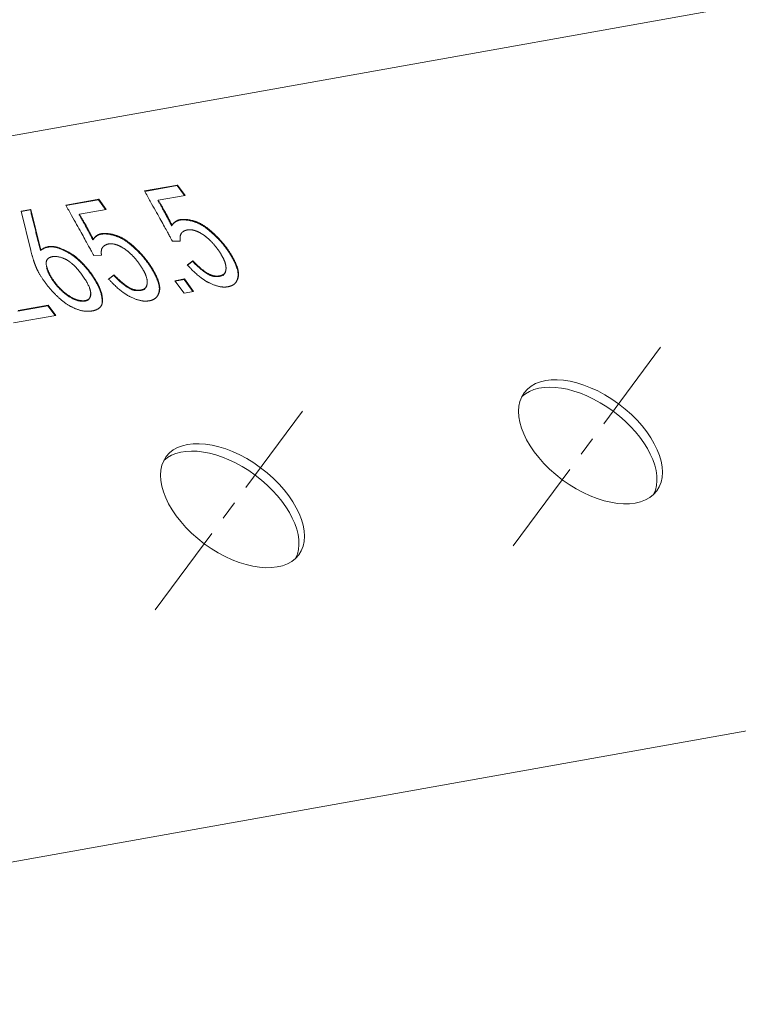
# Model space of a CAD drawing. Header units: millimetres. Extents: x 7284 to 21933, y -3393 to -31.
# Tile 20 of 57: x 10182 to 10230, y -596 to -530. Entities that reach past the tile are written whole.
import ezdxf

# ---------------------------------------------------------------- set-up
doc = ezdxf.new("R2010")
doc.units = ezdxf.units.MM
doc.linetypes.add('CENTER', pattern=[10.16, 6.35, -1.27, 1.27, -1.27])
doc.layers.add('1', color=7, linetype='Continuous')
doc.layers.add('60', color=7, linetype='Continuous')

msp = doc.modelspace()

# ---------------------------------------------------------------- linework, layer by layer
at = {"layer": '1', "color": 1, "linetype": 'CENTER', "lineweight": 13}
for p, q in [((10214.701, -565.167), (10224.647, -551.759)), ((10190.822, -569.432), (10200.769, -556.024))]:
    msp.add_line(p, q, dxfattribs=at)
at = {"layer": '60', "color": 7, "linetype": 'Continuous', "lineweight": 18}
for p, q in [((10124.988, -547.851), (10228.178, -529.418)), ((10190.112, -541.48), (10192.312, -541.087)), ((10192.288, -541.12), (10190.127, -541.506)), ((10192.769, -541.777), (10192.288, -541.12)), ((10192.312, -541.087), (10192.812, -541.77)), ((10184.857, -542.419), (10187.057, -542.026)), ((10187.057, -542.026), (10187.557, -542.708)), ((10192.812, -541.77), (10191.03, -542.088)), ((10187.033, -542.059), (10184.872, -542.445)), ((10187.514, -542.716), (10187.033, -542.059)), ((10181.884, -542.821), (10182.525, -542.707)), ((10182.52, -545.452), (10181.884, -542.821)), ((10182.5, -542.74), (10181.891, -542.849)), ((10182.525, -542.707), (10183.188, -545.418)), ((10187.557, -542.708), (10185.775, -543.027)), ((10192.043, -543.633), (10191.92, -543.799)), ((10186.789, -544.571), (10186.665, -544.738)), ((10192.5, -544.826), (10191.971, -544.835)), ((10187.245, -545.765), (10186.716, -545.774)), ((10192.971, -546.415), (10193.333, -546.135)), ((10187.716, -547.353), (10188.078, -547.074)), ((10195.353, -547.111), (10195.512, -546.896)), ((10190.098, -548.049), (10190.257, -547.835)), ((10192.135, -547.464), (10192.776, -547.35)), ((10192.746, -548.298), (10192.135, -547.464)), ((10192.752, -547.383), (10192.154, -547.489)), ((10193.344, -548.191), (10192.752, -547.383)), ((10192.776, -547.35), (10193.387, -548.184)), ((10193.387, -548.184), (10192.746, -548.298)), ((10183.669, -549.134), (10181.664, -549.492)), ((10181.688, -549.459), (10183.694, -549.101)), ((10184.151, -549.791), (10183.669, -549.134)), ((10183.694, -549.101), (10184.193, -549.783)), ((10184.193, -549.783), (10181.381, -550.286))]:
    msp.add_line(p, q, dxfattribs=at)
at = {"layer": '60', "color": 7, "linetype": 'Continuous', "lineweight": 13}
msp.add_line((10128.133, -595.75), (10287.643, -567.256), dxfattribs=at)
at = {"layer": '60', "color": 7, "linetype": 'Continuous', "lineweight": 18}
for centre in [(10219.857, -558.216), (10195.978, -562.481)]:
    msp.add_ellipse(centre, major_axis=(-4.417, 3.277), ratio=0.573269, dxfattribs=at)
for centre in [(10219.491, -558.709), (10195.612, -562.975)]:
    msp.add_ellipse(centre, major_axis=(-4.417, 3.277), ratio=0.573269, start_param=3.239239, end_param=6.185562, dxfattribs=at)
for points, degree in [([(10192.312, -541.087), (10192.288, -541.12)], 1), ([(10187.057, -542.026), (10187.033, -542.059)], 1), ([(10191.971, -544.835), (10191.86, -544.598), (10190.112, -541.48)], 2), ([(10186.716, -545.774), (10186.605, -545.536), (10184.857, -542.419)], 2), ([(10191.03, -542.088), (10191.005, -542.121)], 1), ([(10191.921, -543.801), (10191.616, -543.169), (10191.005, -542.121)], 2), ([(10191.03, -542.088), (10191.64, -543.136), (10191.945, -543.768)], 2), ([(10182.525, -542.707), (10182.5, -542.74)], 1), ([(10183.164, -545.451), (10182.5, -542.74)], 1), ([(10185.775, -543.027), (10185.75, -543.06)], 1), ([(10186.666, -544.74), (10186.361, -544.108), (10185.75, -543.06)], 2), ([(10185.775, -543.027), (10186.385, -544.075), (10186.691, -544.707)], 2), ([(10192.52, -543.415), (10192.144, -543.461), (10191.921, -543.801)], 2), ([(10191.945, -543.768), (10191.921, -543.801)], 1), ([(10191.945, -543.768), (10192.169, -543.428), (10192.545, -543.382)], 2), ([(10193.383, -543.518), (10192.896, -543.369), (10192.52, -543.415)], 2), ([(10192.545, -543.382), (10192.921, -543.337), (10193.407, -543.485)], 2), ([(10194.287, -544), (10193.87, -543.667), (10193.383, -543.518)], 2), ([(10193.407, -543.485), (10193.894, -543.634), (10194.311, -543.967)], 2), ([(10195.037, -544.68), (10194.704, -544.333), (10194.287, -544)], 2), ([(10194.311, -543.967), (10194.728, -544.3), (10195.062, -544.648)], 2), ([(10187.265, -544.354), (10186.889, -544.4), (10186.666, -544.74)], 2), ([(10186.691, -544.707), (10186.914, -544.367), (10187.29, -544.321)], 2), ([(10188.128, -544.457), (10187.641, -544.308), (10187.265, -544.354)], 2), ([(10187.29, -544.321), (10187.666, -544.275), (10188.153, -544.424)], 2), ([(10189.032, -544.939), (10188.615, -544.606), (10188.128, -544.457)], 2), ([(10188.153, -544.424), (10188.64, -544.573), (10189.057, -544.906)], 2), ([(10192.682, -544.194), (10192.418, -544.37), (10192.5, -544.826)], 2), ([(10193.309, -544.082), (10192.947, -544.018), (10192.682, -544.194)], 2), ([(10194.102, -544.455), (10193.671, -544.146), (10193.309, -544.082)], 2), ([(10194.908, -545.254), (10194.533, -544.764), (10194.102, -544.455)], 2), ([(10195.062, -544.648), (10195.395, -544.995), (10195.687, -545.415)], 2), ([(10184.417, -545.313), (10183.721, -545.051), (10183.164, -545.451)], 2), ([(10183.188, -545.418), (10183.746, -545.018), (10184.441, -545.28)], 2), ([(10185.585, -545.983), (10185.112, -545.575), (10184.417, -545.313)], 2), ([(10184.441, -545.28), (10185.137, -545.542), (10185.609, -545.95)], 2), ([(10186.691, -544.707), (10186.666, -544.74)], 1), ([(10187.427, -545.132), (10187.163, -545.308), (10187.245, -545.765)], 2), ([(10188.054, -545.02), (10187.692, -544.956), (10187.427, -545.132)], 2), ([(10188.847, -545.393), (10188.416, -545.084), (10188.054, -545.02)], 2), ([(10189.783, -545.619), (10189.449, -545.271), (10189.032, -544.939)], 2), ([(10189.057, -544.906), (10189.474, -545.239), (10189.807, -545.586)], 2), ([(10195.449, -546.165), (10195.283, -545.744), (10194.908, -545.254)], 2), ([(10195.662, -545.448), (10195.371, -545.028), (10195.037, -544.68)], 2), ([(10182.838, -546.467), (10182.686, -546.065), (10182.52, -545.452)], 2), ([(10183.188, -545.418), (10183.164, -545.451)], 1), ([(10183.813, -545.907), (10183.437, -546.06), (10183.603, -546.587)], 2), ([(10184.76, -545.995), (10184.19, -545.754), (10183.813, -545.907)], 2), ([(10185.609, -545.95), (10186.082, -546.359), (10186.47, -546.868)], 2), ([(10189.653, -546.193), (10189.278, -545.702), (10188.847, -545.393)], 2), ([(10190.408, -546.386), (10190.116, -545.967), (10189.783, -545.619)], 2), ([(10189.807, -545.586), (10190.14, -545.934), (10190.432, -546.354)], 2), ([(10196.162, -546.323), (10195.954, -545.867), (10195.662, -545.448)], 2), ([(10195.687, -545.415), (10195.978, -545.834), (10196.186, -546.29)], 2), ([(10183.365, -547.423), (10182.99, -546.868), (10182.838, -546.467)], 2), ([(10184.176, -547.693), (10183.745, -547.148), (10183.579, -546.62)], 2), ([(10183.603, -546.587), (10183.77, -547.115), (10184.2, -547.66)], 2), ([(10185.913, -547.032), (10185.33, -546.236), (10184.76, -545.995)], 2), ([(10186.446, -546.901), (10186.057, -546.392), (10185.585, -545.983)], 2), ([(10190.194, -547.103), (10190.028, -546.683), (10189.653, -546.193)], 2), ([(10190.907, -547.262), (10190.699, -546.806), (10190.408, -546.386)], 2), ([(10190.432, -546.354), (10190.724, -546.773), (10190.932, -547.229)], 2), ([(10193.309, -546.168), (10192.946, -546.447)], 1), ([(10194.43, -547.612), (10193.776, -547.3), (10192.971, -546.415)], 2), ([(10193.333, -546.135), (10193.309, -546.168)], 1), ([(10194.81, -547.186), (10194.253, -547.157), (10193.309, -546.168)], 2), ([(10193.333, -546.135), (10194.278, -547.124), (10194.835, -547.153)], 2), ([(10195.503, -546.884), (10195.615, -546.585), (10195.449, -546.165)], 2), ([(10196.355, -547.103), (10196.37, -546.779), (10196.162, -546.323)], 2), ([(10196.186, -546.29), (10196.394, -546.746), (10196.38, -547.07)], 2), ([(10186.524, -548.295), (10186.497, -547.828), (10185.913, -547.032)], 2), ([(10187.071, -547.926), (10186.835, -547.411), (10186.446, -546.901)], 2), ([(10186.47, -546.868), (10186.859, -547.378), (10187.095, -547.893)], 2), ([(10188.054, -547.107), (10187.691, -547.386)], 1), ([(10188.078, -547.074), (10188.054, -547.107)], 1), ([(10189.555, -548.125), (10188.998, -548.096), (10188.054, -547.107)], 2), ([(10188.078, -547.074), (10189.023, -548.063), (10189.58, -548.092)], 2), ([(10190.248, -547.823), (10190.36, -547.524), (10190.194, -547.103)], 2), ([(10191.101, -548.042), (10191.115, -547.718), (10190.907, -547.262)], 2), ([(10190.932, -547.229), (10191.139, -547.685), (10191.125, -548.009)], 2), ([(10195.479, -546.917), (10195.367, -547.216), (10194.81, -547.186)], 2), ([(10194.835, -547.153), (10195.391, -547.183), (10195.503, -546.884)], 2), ([(10196.146, -547.655), (10196.341, -547.427), (10196.355, -547.103)], 2), ([(10196.38, -547.07), (10196.365, -547.394), (10196.17, -547.622)], 2), ([(10184.324, -548.538), (10183.74, -547.978), (10183.365, -547.423)], 2), ([(10185.121, -548.553), (10184.606, -548.237), (10184.176, -547.693)], 2), ([(10184.2, -547.66), (10184.631, -548.204), (10185.145, -548.52)], 2), ([(10187.278, -548.896), (10187.306, -548.441), (10187.071, -547.926)], 2), ([(10187.095, -547.893), (10187.331, -548.408), (10187.302, -548.863)], 2), ([(10189.175, -548.55), (10188.521, -548.238), (10187.716, -547.353)], 2), ([(10190.224, -547.856), (10190.112, -548.154), (10189.555, -548.125)], 2), ([(10189.58, -548.092), (10190.136, -548.121), (10190.248, -547.823)], 2), ([(10192.776, -547.35), (10192.752, -547.383)], 1), ([(10195.529, -547.887), (10195.084, -547.924), (10194.43, -547.612)], 2), ([(10196.17, -547.622), (10195.975, -547.85), (10195.529, -547.887)], 2), ([(10185.547, -549.348), (10184.907, -549.098), (10184.324, -548.538)], 2), ([(10186.081, -548.831), (10185.635, -548.868), (10185.121, -548.553)], 2), ([(10185.145, -548.52), (10185.659, -548.835), (10186.105, -548.799)], 2), ([(10186.499, -548.328), (10186.526, -548.795), (10186.081, -548.831)], 2), ([(10186.105, -548.799), (10186.55, -548.762), (10186.524, -548.295)], 2), ([(10190.274, -548.826), (10189.829, -548.862), (10189.175, -548.55)], 2), ([(10190.915, -548.561), (10190.72, -548.789), (10190.274, -548.826)], 2), ([(10190.891, -548.594), (10191.086, -548.366), (10191.101, -548.042)], 2), ([(10191.125, -548.009), (10191.11, -548.333), (10190.915, -548.561)], 2), ([(10183.694, -549.101), (10183.669, -549.134)], 1), ([(10187.302, -548.863), (10187.273, -549.319), (10186.73, -549.459)], 2), ([(10186.73, -549.459), (10186.187, -549.599), (10185.547, -549.348)], 2)]:
    msp.add_open_spline(points, degree=degree, dxfattribs=at)

doc.saveas('drawing.dxf')
